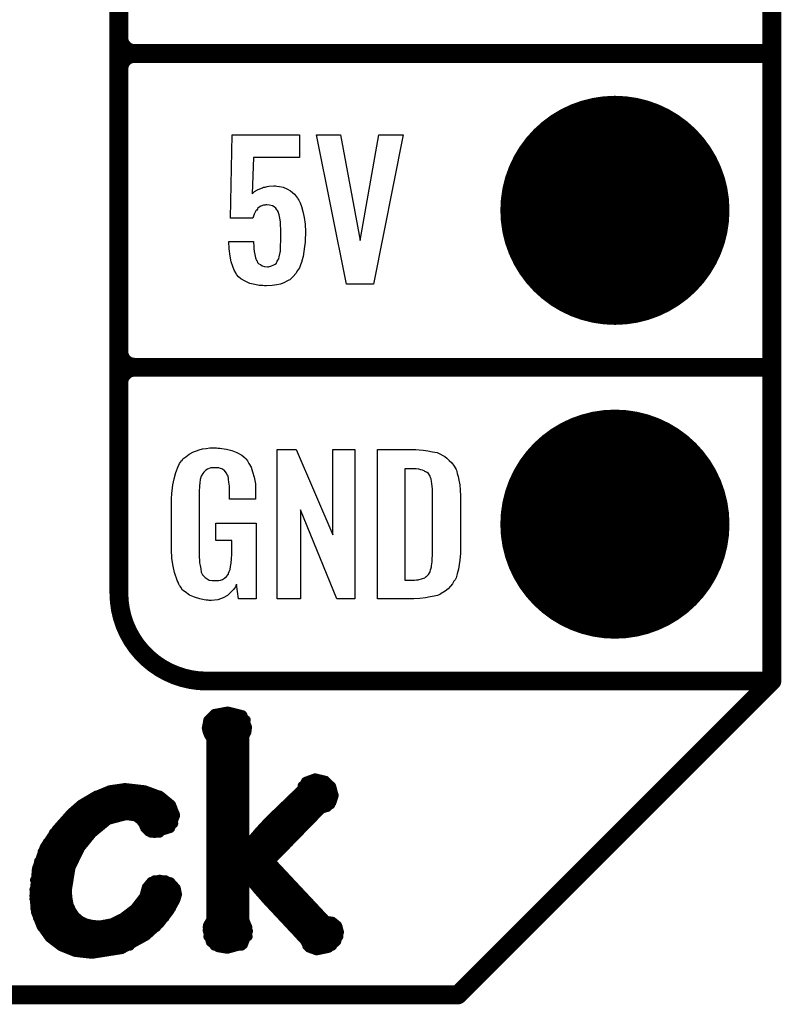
# Model space of a CAD drawing. Extents: x -0.07 to 0.95, y -0.15 to 2.1.
# Tile 6 of 30: x 0.71 to 0.95, y -0.15 to 0.16. Entities that reach past the tile are written whole.
import ezdxf

# ---------------------------------------------------------------- set-up
doc = ezdxf.new("R2010")
doc.units = 0
doc.layers.get('0').update_dxf_attribs({"linetype": 'CONTINUOUS'})
for name, color, linetype in [('gko', 6, 'CONTINUOUS'), ('gto', 2, 'CONTINUOUS'), ('gts', 1, 'CONTINUOUS')]:
    doc.layers.add(name, color=color, linetype=linetype)

# ---------------------------------------------------------------- blocks, each defined once
blk = doc.blocks.new('D48')
at = {"const_width": 0.003}
blk.add_lwpolyline([(-0.0015, 0, 1), (0.0015, 0, 1)], format="xyb", close=True, dxfattribs=at)
blk = doc.blocks.new('D54')
at = {"const_width": 0.0015}
blk.add_lwpolyline([(-0.00075, 0, 1), (0.00075, 0, 1)], format="xyb", close=True, dxfattribs=at)
blk = doc.blocks.new('D83')
at = {"const_width": 0.0365}
blk.add_lwpolyline([(-0.01825, 0, 1), (0.01825, 0, 1)], format="xyb", close=True, dxfattribs=at)

msp = doc.modelspace()

# ---------------------------------------------------------------- linework, layer by layer
at = {"layer": 'gko', "color": 6, "const_width": 0.006}
for points in [[(0.95, -0.05), (0.95, 2.1)], [(0.85, -0.15), (0.95, -0.05)], [(-0.05, -0.15), (0.85, -0.15)]]:
    msp.add_lwpolyline(points, dxfattribs=at)
at = {"layer": 'gto', "color": 2}
for points, const_width in [([(0.742, -0.022), (0.742, 0.722)], 0.006), ([(0.742, 0.155), (0.742, 0.245)], 0.006), ([(0.742, 0.155), (0.742, 0.155)], 0.006), ([(0.742, 0.155), (0.742, 0.155)], 0.006), ([(0.747, 0.15), (0.747, 0.15)], 0.006), ([(0.747, 0.15), (0.747, 0.15)], 0.006), ([(0.747, 0.15), (0.747, 0.15)], 0.006), ([(0.747, 0.15), (0.747, 0.15)], 0.006), ([(0.747, 0.15), (0.95, 0.15)], 0.006), ([(0.747, 0.15), (0.95, 0.15)], 0.006), ([(0.742, 0.055), (0.742, 0.145)], 0.006), ([(0.742, 0.055), (0.742, 0.055)], 0.006), ([(0.742, 0.055), (0.742, 0.055)], 0.006), ([(0.747, 0.05), (0.747, 0.05)], 0.006), ([(0.747, 0.05), (0.747, 0.05)], 0.006), ([(0.747, 0.05), (0.747, 0.05)], 0.006), ([(0.747, 0.05), (0.747, 0.05)], 0.006), ([(0.747, 0.05), (0.95, 0.05)], 0.006), ([(0.747, 0.05), (0.95, 0.05)], 0.006), ([(0.742, -0.022), (0.742, -0.022)], 0.006), ([(0.742, -0.022), (0.742, -0.022)], 0.006), ([(0.77, -0.05), (0.95, -0.05)], 0.006), ([(0.8996, -0.05), (0.939, -0.05)], 0.006), ([(0.7704, -0.0624), (0.7724, -0.0604)], 0.003), ([(0.7724, -0.0604), (0.7767, -0.0596)], 0.003), ([(0.7767, -0.0596), (0.7814, -0.0608)], 0.003), ([(0.7814, -0.0608), (0.7829, -0.0647)], 0.003), ([(0.7699, -0.065), (0.7704, -0.0624)], 0.003), ([(0.7704, -0.0624), (0.7825, -0.0624)], 0.003), ([(0.7699, -0.065), (0.7702, -0.0662)], 0.003), ([(0.77, -0.0654), (0.7828, -0.0654)], 0.003), ([(0.7702, -0.0662), (0.7707, -0.0674)], 0.003), ([(0.782, -0.0677), (0.7827, -0.0663)], 0.003), ([(0.7827, -0.0663), (0.7829, -0.0647)], 0.003), ([(0.7707, -0.0674), (0.7713, -0.0682)], 0.003), ([(0.7713, -0.1261), (0.7713, -0.0682)], 0.003), ([(0.7713, -0.0684), (0.782, -0.0684)], 0.003), ([(0.782, -0.1031), (0.782, -0.0677)], 0.003), ([(0.7713, -0.0714), (0.782, -0.0714)], 0.003), ([(0.7713, -0.0744), (0.782, -0.0744)], 0.003), ([(0.7713, -0.0774), (0.782, -0.0774)], 0.003), ([(0.7713, -0.0804), (0.782, -0.0804)], 0.003), ([(0.8002, -0.0845), (0.8015, -0.082)], 0.003), ([(0.8015, -0.082), (0.8045, -0.0809)], 0.003), ([(0.8045, -0.0809), (0.8078, -0.0817)], 0.003), ([(0.8078, -0.0817), (0.8098, -0.0838)], 0.003), ([(0.7343, -0.0867), (0.7391, -0.0847)], 0.003), ([(0.7391, -0.0847), (0.7439, -0.084)], 0.003), ([(0.7439, -0.084), (0.744, -0.084)], 0.003), ([(0.744, -0.084), (0.7502, -0.0847)], 0.003), ([(0.7502, -0.0847), (0.7553, -0.0866)], 0.003), ([(0.7713, -0.0834), (0.782, -0.0834)], 0.003), ([(0.7897, -0.0946), (0.8002, -0.0845)], 0.003), ([(0.8004, -0.0834), (0.8096, -0.0834)], 0.003), ([(0.8098, -0.0838), (0.8105, -0.0865)], 0.003), ([(0.7267, -0.0921), (0.7299, -0.0893)], 0.003), ([(0.7299, -0.0893), (0.7343, -0.0867)], 0.003), ([(0.7348, -0.0864), (0.755, -0.0864)], 0.003), ([(0.7553, -0.0866), (0.7587, -0.0894)], 0.003), ([(0.7713, -0.0864), (0.782, -0.0864)], 0.003), ([(0.7982, -0.0864), (0.8105, -0.0864)], 0.003), ([(0.8084, -0.0902), (0.8098, -0.0887)], 0.003), ([(0.8098, -0.0887), (0.8105, -0.0865)], 0.003), ([(0.7221, -0.0973), (0.7267, -0.0921)], 0.003), ([(0.7265, -0.0924), (0.7599, -0.0924)], 0.003), ([(0.7298, -0.0894), (0.7587, -0.0894)], 0.003), ([(0.7587, -0.0894), (0.76, -0.0928)], 0.003), ([(0.7713, -0.0894), (0.782, -0.0894)], 0.003), ([(0.7713, -0.0924), (0.782, -0.0924)], 0.003), ([(0.7903, -0.1074), (0.8066, -0.0907)], 0.003), ([(0.792, -0.0924), (0.8049, -0.0924)], 0.003), ([(0.7951, -0.0894), (0.8094, -0.0894)], 0.003), ([(0.8066, -0.0907), (0.8084, -0.0902)], 0.003), ([(0.7237, -0.0954), (0.7369, -0.0954)], 0.003), ([(0.7335, -0.0985), (0.7386, -0.0943)], 0.003), ([(0.7386, -0.0943), (0.7443, -0.0928)], 0.003), ([(0.7443, -0.0928), (0.7473, -0.0932)], 0.003), ([(0.7473, -0.0932), (0.7488, -0.0943)], 0.003), ([(0.7488, -0.0943), (0.7497, -0.0955)], 0.003), ([(0.7496, -0.0954), (0.7594, -0.0954)], 0.003), ([(0.7497, -0.0955), (0.7503, -0.0969)], 0.003), ([(0.7584, -0.0969), (0.76, -0.0928)], 0.003), ([(0.7713, -0.0954), (0.782, -0.0954)], 0.003), ([(0.7864, -0.0982), (0.7897, -0.0946)], 0.003), ([(0.789, -0.0954), (0.802, -0.0954)], 0.003), ([(0.7183, -0.1029), (0.7221, -0.0973)], 0.003), ([(0.7212, -0.0984), (0.7336, -0.0984)], 0.003), ([(0.7297, -0.1032), (0.7335, -0.0985)], 0.003), ([(0.7503, -0.0969), (0.7514, -0.098)], 0.003), ([(0.7514, -0.098), (0.7533, -0.0985)], 0.003), ([(0.7522, -0.0984), (0.755, -0.0984)], 0.003), ([(0.7533, -0.0985), (0.7584, -0.0969)], 0.003), ([(0.7713, -0.0984), (0.782, -0.0984)], 0.003), ([(0.7822, -0.1032), (0.7864, -0.0982)], 0.003), ([(0.7863, -0.0984), (0.7991, -0.0984)], 0.003), ([(0.7192, -0.1014), (0.731, -0.1014)], 0.003), ([(0.7713, -0.1014), (0.782, -0.1014)], 0.003), ([(0.7837, -0.1014), (0.7962, -0.1014)], 0.003), ([(0.7158, -0.1098), (0.7183, -0.1029)], 0.003), ([(0.7176, -0.1044), (0.729, -0.1044)], 0.003), ([(0.7267, -0.1094), (0.7297, -0.1032)], 0.003), ([(0.7713, -0.1044), (0.7932, -0.1044)], 0.003), ([(0.782, -0.1031), (0.7822, -0.1032)], 0.003), ([(0.7165, -0.1074), (0.7275, -0.1074)], 0.003), ([(0.7713, -0.1074), (0.7903, -0.1074)], 0.003), ([(0.7903, -0.1074), (0.808, -0.1263)], 0.003), ([(0.715, -0.1184), (0.7158, -0.1098)], 0.003), ([(0.7157, -0.1104), (0.7264, -0.1104)], 0.003), ([(0.7255, -0.1167), (0.7267, -0.1094)], 0.003), ([(0.7713, -0.1104), (0.7931, -0.1104)], 0.003), ([(0.7152, -0.1134), (0.7257, -0.1134)], 0.003), ([(0.7508, -0.1157), (0.7523, -0.1139)], 0.003), ([(0.7523, -0.1139), (0.755, -0.1132)], 0.003), ([(0.7533, -0.1134), (0.7569, -0.1134)], 0.003), ([(0.755, -0.1132), (0.7584, -0.114)], 0.003), ([(0.7584, -0.114), (0.7602, -0.116)], 0.003), ([(0.7713, -0.1134), (0.782, -0.1134)], 0.003), ([(0.782, -0.1117), (0.7822, -0.1116)], 0.003), ([(0.782, -0.1259), (0.782, -0.1117)], 0.003), ([(0.7822, -0.1116), (0.7862, -0.1165)], 0.003), ([(0.7836, -0.1134), (0.7959, -0.1134)], 0.003), ([(0.715, -0.1164), (0.7255, -0.1164)], 0.003), ([(0.7255, -0.1167), (0.7257, -0.1192)], 0.003), ([(0.75, -0.1186), (0.7508, -0.1157)], 0.003), ([(0.7506, -0.1164), (0.7603, -0.1164)], 0.003), ([(0.7602, -0.116), (0.7606, -0.118)], 0.003), ([(0.7713, -0.1164), (0.782, -0.1164)], 0.003), ([(0.7861, -0.1164), (0.7987, -0.1164)], 0.003), ([(0.7862, -0.1165), (0.7892, -0.1199)], 0.003), ([(0.715, -0.1184), (0.7155, -0.1236)], 0.003), ([(0.715, -0.1194), (0.7257, -0.1194)], 0.003), ([(0.7257, -0.1192), (0.7261, -0.1214)], 0.003), ([(0.747, -0.1225), (0.75, -0.1186)], 0.003), ([(0.7495, -0.1194), (0.7602, -0.1194)], 0.003), ([(0.7581, -0.1233), (0.76, -0.1199)], 0.003), ([(0.76, -0.1199), (0.7606, -0.118)], 0.003), ([(0.7713, -0.1194), (0.782, -0.1194)], 0.003), ([(0.7887, -0.1194), (0.8015, -0.1194)], 0.003), ([(0.7892, -0.1199), (0.801, -0.1325)], 0.003), ([(0.7153, -0.1224), (0.7265, -0.1224)], 0.003), ([(0.7155, -0.1236), (0.7172, -0.128)], 0.003), ([(0.7261, -0.1214), (0.727, -0.1233)], 0.003), ([(0.727, -0.1233), (0.7281, -0.1249)], 0.003), ([(0.7432, -0.1254), (0.747, -0.1225)], 0.003), ([(0.7471, -0.1224), (0.7587, -0.1224)], 0.003), ([(0.755, -0.1273), (0.7581, -0.1233)], 0.003), ([(0.7713, -0.1224), (0.782, -0.1224)], 0.003), ([(0.7915, -0.1224), (0.8043, -0.1224)], 0.003), ([(0.7161, -0.1254), (0.7286, -0.1254)], 0.003), ([(0.7281, -0.1249), (0.7296, -0.1262)], 0.003), ([(0.7296, -0.1262), (0.7314, -0.1271)], 0.003), ([(0.7397, -0.1271), (0.7432, -0.1254)], 0.003), ([(0.7433, -0.1254), (0.7566, -0.1254)], 0.003), ([(0.7703, -0.1278), (0.7713, -0.1261)], 0.003), ([(0.7713, -0.1254), (0.782, -0.1254)], 0.003), ([(0.782, -0.1259), (0.7827, -0.1278)], 0.003), ([(0.7943, -0.1254), (0.8071, -0.1254)], 0.003), ([(0.808, -0.1263), (0.81, -0.1266)], 0.003), ([(0.81, -0.1266), (0.8116, -0.1279)], 0.003), ([(0.7172, -0.128), (0.7199, -0.1318)], 0.003), ([(0.7174, -0.1284), (0.754, -0.1284)], 0.003), ([(0.7314, -0.1271), (0.7335, -0.1276)], 0.003), ([(0.7335, -0.1276), (0.7359, -0.1278)], 0.003), ([(0.7359, -0.1278), (0.7397, -0.1271)], 0.003), ([(0.7507, -0.1312), (0.755, -0.1273)], 0.003), ([(0.7702, -0.1295), (0.7703, -0.1278)], 0.003), ([(0.7702, -0.1284), (0.783, -0.1284)], 0.003), ([(0.7702, -0.1295), (0.7712, -0.1332)], 0.003), ([(0.7816, -0.134), (0.7832, -0.1297)], 0.003), ([(0.7827, -0.1278), (0.7832, -0.1297)], 0.003), ([(0.7971, -0.1284), (0.8118, -0.1284)], 0.003), ([(0.8113, -0.133), (0.8122, -0.13)], 0.003), ([(0.8116, -0.1279), (0.8122, -0.13)], 0.003), ([(0.7196, -0.1314), (0.7504, -0.1314)], 0.003), ([(0.7199, -0.1318), (0.7236, -0.1346)], 0.003), ([(0.7429, -0.1355), (0.7507, -0.1312)], 0.003), ([(0.7704, -0.1314), (0.7831, -0.1314)], 0.003), ([(0.7712, -0.1332), (0.7736, -0.1349)], 0.003), ([(0.7999, -0.1314), (0.812, -0.1314)], 0.003), ([(0.801, -0.1325), (0.8025, -0.135)], 0.003), ([(0.8088, -0.1351), (0.8113, -0.133)], 0.003), ([(0.7233, -0.1344), (0.7455, -0.1344)], 0.003), ([(0.7236, -0.1346), (0.7281, -0.1364)], 0.003), ([(0.7281, -0.1364), (0.7334, -0.137)], 0.003), ([(0.7334, -0.137), (0.7429, -0.1355)], 0.003), ([(0.7724, -0.1344), (0.7811, -0.1344)], 0.003), ([(0.7736, -0.1349), (0.7765, -0.1354)], 0.003), ([(0.7765, -0.1354), (0.7816, -0.134)], 0.003), ([(0.8019, -0.1344), (0.81, -0.1344)], 0.003), ([(0.8025, -0.135), (0.805, -0.1359)], 0.003), ([(0.805, -0.1359), (0.8088, -0.1351)], 0.003)]:
    msp.add_lwpolyline(points, dxfattribs=dict(at, const_width=const_width))
at = {"layer": 'gto', "color": 2, "const_width": 0.006}
for points in [[(0.742, 0.155, 0.414214), (0.747, 0.15)], [(0.747, 0.15, 0.414214), (0.742, 0.145)], [(0.747, 0.15, 0.414214), (0.742, 0.145)], [(0.742, 0.055, 0.414214), (0.747, 0.05)], [(0.747, 0.05, 0.414214), (0.742, 0.045)], [(0.747, 0.05, 0.414214), (0.742, 0.045)], [(0.742, -0.022, 0.414214), (0.77, -0.05)]]:
    msp.add_lwpolyline(points, format="xyb", dxfattribs=at)
at = {"layer": 'gto', "color": 2}
for points in [[(0.7995, 0.1168), (0.7849, 0.1168), (0.7845, 0.1053), (0.7846, 0.1054), (0.7847, 0.1055), (0.7852, 0.106), (0.7861, 0.1065), (0.7874, 0.1071), (0.7874, 0.1071), (0.7877, 0.1072), (0.7881, 0.1074), (0.7886, 0.1074), (0.7892, 0.1076), (0.7898, 0.1077), (0.7914, 0.1078), (0.7919, 0.1078), (0.7923, 0.1077), (0.7932, 0.1076), (0.7943, 0.1074), (0.7955, 0.1069), (0.7967, 0.1062), (0.7979, 0.1052), (0.7989, 0.1039), (0.799, 0.1037), (0.7993, 0.1032), (0.7997, 0.1024), (0.8002, 0.1012), (0.8006, 0.0996), (0.801, 0.0977), (0.8013, 0.0956), (0.8014, 0.0931), (0.8014, 0.093), (0.8014, 0.0928), (0.8014, 0.0926), (0.8014, 0.0922), (0.8013, 0.0912), (0.8013, 0.0899), (0.8011, 0.0885), (0.8009, 0.0869), (0.8007, 0.0853), (0.8003, 0.0839), (0.8003, 0.0837), (0.8001, 0.0832), (0.7998, 0.0826), (0.7995, 0.0817), (0.7989, 0.0808), (0.7984, 0.0799), (0.7975, 0.0789), (0.7966, 0.078), (0.7965, 0.0779), (0.7961, 0.0777), (0.7955, 0.0774), (0.7947, 0.077), (0.7935, 0.0765), (0.7923, 0.0763), (0.7908, 0.076), (0.789, 0.0759), (0.7884, 0.0759), (0.7879, 0.076), (0.7874, 0.076), (0.7867, 0.0761), (0.7853, 0.0764), (0.7837, 0.0767), (0.7822, 0.0774), (0.7808, 0.0782), (0.7801, 0.0788), (0.7796, 0.0794), (0.7795, 0.0796), (0.7792, 0.0801), (0.7787, 0.0809), (0.7783, 0.0821), (0.7778, 0.0836), (0.7774, 0.0854), (0.7771, 0.0877), (0.777, 0.0901), (0.7849, 0.0901), (0.7849, 0.09), (0.7849, 0.0895), (0.785, 0.0888), (0.785, 0.0878), (0.7851, 0.0869), (0.7853, 0.0859), (0.7855, 0.0849), (0.7858, 0.084), (0.7859, 0.084), (0.786, 0.0838), (0.7862, 0.0834), (0.7866, 0.083), (0.7871, 0.0827), (0.7876, 0.0823), (0.7884, 0.0821), (0.7893, 0.082), (0.7896, 0.082), (0.7899, 0.0821), (0.7904, 0.0822), (0.7913, 0.0826), (0.7918, 0.0828), (0.7922, 0.0832), (0.7922, 0.0833), (0.7923, 0.0835), (0.7924, 0.0838), (0.7926, 0.0841), (0.7929, 0.0846), (0.7931, 0.0852), (0.7934, 0.0866), (0.7934, 0.0867), (0.7935, 0.087), (0.7935, 0.0875), (0.7935, 0.0882), (0.7935, 0.089), (0.7936, 0.0901), (0.7936, 0.0913), (0.7936, 0.0926), (0.7936, 0.0926), (0.7936, 0.0927), (0.7936, 0.0933), (0.7936, 0.0941), (0.7935, 0.0952), (0.7935, 0.0963), (0.7933, 0.0975), (0.793, 0.0986), (0.7927, 0.0995), (0.7927, 0.0996), (0.7925, 0.0999), (0.7923, 0.1002), (0.792, 0.1007), (0.7915, 0.1011), (0.7909, 0.1014), (0.79, 0.1017), (0.7891, 0.1018), (0.7888, 0.1018), (0.7886, 0.1017), (0.7881, 0.1016), (0.7872, 0.1013), (0.7867, 0.101), (0.7862, 0.1006), (0.7862, 0.1005), (0.7861, 0.1004), (0.7859, 0.1001), (0.7856, 0.0998), (0.7851, 0.0988), (0.7847, 0.0975), (0.7776, 0.0975), (0.7781, 0.1241), (0.7995, 0.1241), (0.7995, 0.1168)], [(0.8231, 0.0765), (0.8145, 0.0765), (0.8049, 0.1241), (0.8126, 0.1241), (0.8189, 0.0904), (0.8248, 0.1241), (0.8326, 0.1241), (0.8231, 0.0765)], [(0.7735, 0.0242), (0.7742, 0.0242), (0.7748, 0.0241), (0.7763, 0.0239), (0.778, 0.0235), (0.7796, 0.0228), (0.7812, 0.022), (0.7818, 0.0215), (0.7825, 0.0208), (0.7826, 0.0206), (0.783, 0.0202), (0.7834, 0.0193), (0.7841, 0.0182), (0.7846, 0.0167), (0.7851, 0.015), (0.7855, 0.0129), (0.7855, 0.0105), (0.7855, 0.008), (0.7772, 0.008), (0.7772, 0.0106), (0.7772, 0.0107), (0.7772, 0.0111), (0.7772, 0.0116), (0.7772, 0.0121), (0.777, 0.0134), (0.7769, 0.0142), (0.7769, 0.0147), (0.7769, 0.0148), (0.7768, 0.015), (0.7768, 0.0153), (0.7766, 0.0156), (0.7762, 0.0164), (0.7756, 0.0171), (0.7754, 0.0172), (0.7751, 0.0174), (0.7748, 0.0176), (0.7744, 0.0177), (0.7738, 0.0179), (0.7732, 0.0179), (0.7721, 0.0179), (0.7718, 0.0179), (0.7713, 0.0179), (0.7702, 0.0175), (0.7697, 0.0172), (0.7693, 0.0168), (0.7691, 0.0166), (0.7687, 0.0161), (0.7682, 0.0153), (0.7679, 0.0142), (0.7679, 0.0141), (0.7679, 0.0139), (0.7678, 0.0135), (0.7678, 0.013), (0.7677, 0.0124), (0.7677, 0.0117), (0.7676, 0.0108), (0.7676, 0.0099), (0.7676, -0.01), (0.7676, -0.0102), (0.7676, -0.0106), (0.7677, -0.0114), (0.7677, -0.0123), (0.7679, -0.0132), (0.7681, -0.0142), (0.7682, -0.0153), (0.7686, -0.0161), (0.7687, -0.0162), (0.7688, -0.0164), (0.7692, -0.0167), (0.7695, -0.017), (0.7701, -0.0174), (0.7708, -0.0178), (0.7717, -0.0179), (0.7727, -0.018), (0.7732, -0.018), (0.7737, -0.0179), (0.7744, -0.0178), (0.775, -0.0176), (0.7756, -0.0172), (0.7763, -0.0167), (0.7768, -0.016), (0.7769, -0.0159), (0.7769, -0.0156), (0.7771, -0.0151), (0.7774, -0.0144), (0.7776, -0.0135), (0.7778, -0.0124), (0.7779, -0.0111), (0.778, -0.0096), (0.778, -0.0052), (0.7729, -0.0052), (0.7729, 0.0003), (0.7857, 0.0003), (0.7857, -0.0238), (0.7801, -0.0238), (0.7795, -0.0191), (0.7795, -0.0192), (0.7794, -0.0193), (0.7791, -0.02), (0.7785, -0.0208), (0.7777, -0.0217), (0.7766, -0.0227), (0.7752, -0.0235), (0.7735, -0.0241), (0.7725, -0.0242), (0.7715, -0.0243), (0.7708, -0.0243), (0.7704, -0.0242), (0.7698, -0.0242), (0.7692, -0.0241), (0.7678, -0.0238), (0.7661, -0.0233), (0.7645, -0.0226), (0.7631, -0.0216), (0.7623, -0.021), (0.7618, -0.0203), (0.7618, -0.0202), (0.7617, -0.0201), (0.7615, -0.0198), (0.7613, -0.0195), (0.7611, -0.0191), (0.7609, -0.0185), (0.7606, -0.0179), (0.7603, -0.0172), (0.76, -0.0164), (0.7597, -0.0154), (0.7593, -0.0134), (0.7589, -0.0109), (0.7588, -0.0081), (0.7588, 0.0079), (0.7588, 0.008), (0.7588, 0.0082), (0.7588, 0.0086), (0.7589, 0.0092), (0.7589, 0.0099), (0.759, 0.0106), (0.7592, 0.0125), (0.7596, 0.0144), (0.7601, 0.0165), (0.7609, 0.0184), (0.7613, 0.0193), (0.7619, 0.0202), (0.7619, 0.0203), (0.7621, 0.0203), (0.7624, 0.0208), (0.7633, 0.0215), (0.7644, 0.0223), (0.7658, 0.023), (0.7667, 0.0234), (0.7676, 0.0237), (0.7686, 0.024), (0.7698, 0.0241), (0.771, 0.0243), (0.7731, 0.0243), (0.7735, 0.0242)], [(0.8172, -0.0238), (0.8114, -0.0238), (0.7998, 0.0046), (0.7998, -0.0238), (0.7924, -0.0238), (0.7924, 0.0238), (0.7985, 0.0238), (0.8101, -0.0034), (0.8101, 0.0238), (0.8172, 0.0238), (0.8172, -0.0238)], [(0.8376, 0.0237), (0.8389, 0.0236), (0.8404, 0.0234), (0.8419, 0.0231), (0.8434, 0.0228), (0.8447, 0.0222), (0.8448, 0.0221), (0.8452, 0.0219), (0.8458, 0.0216), (0.8465, 0.021), (0.8472, 0.0203), (0.8481, 0.0195), (0.8488, 0.0185), (0.8494, 0.0174), (0.8495, 0.0172), (0.8496, 0.0168), (0.8498, 0.0161), (0.8501, 0.0152), (0.8503, 0.014), (0.8506, 0.0125), (0.8507, 0.0108), (0.8508, 0.009), (0.8508, -0.0083), (0.8508, -0.0084), (0.8508, -0.0086), (0.8508, -0.0089), (0.8508, -0.0093), (0.8507, -0.0103), (0.8506, -0.0115), (0.8504, -0.0129), (0.8502, -0.0143), (0.8498, -0.0158), (0.8494, -0.0171), (0.8493, -0.0173), (0.8491, -0.0177), (0.8487, -0.0182), (0.8483, -0.019), (0.8476, -0.0198), (0.8469, -0.0206), (0.8459, -0.0214), (0.8447, -0.0221), (0.8446, -0.0222), (0.8442, -0.0224), (0.8435, -0.0227), (0.8424, -0.0229), (0.8411, -0.0232), (0.8397, -0.0235), (0.8379, -0.0237), (0.836, -0.0238), (0.8244, -0.0238), (0.8244, 0.0238), (0.8366, 0.0238), (0.8376, 0.0237)], [(0.8367, 0.0176), (0.8331, 0.0176), (0.8331, -0.0178), (0.8362, -0.0178), (0.8368, -0.0177), (0.8373, -0.0177), (0.8387, -0.0173), (0.8394, -0.0171), (0.8399, -0.0167), (0.84, -0.0167), (0.8401, -0.0166), (0.8406, -0.016), (0.8411, -0.0152), (0.8413, -0.0146), (0.8415, -0.014), (0.8415, -0.0139), (0.8416, -0.0136), (0.8416, -0.0132), (0.8417, -0.0127), (0.8418, -0.0119), (0.8418, -0.011), (0.8419, -0.0099), (0.8419, -0.0087), (0.8419, 0.0095), (0.8419, 0.0097), (0.8419, 0.0101), (0.8419, 0.0106), (0.8419, 0.0113), (0.8417, 0.0129), (0.8416, 0.0137), (0.8415, 0.0143), (0.8415, 0.0144), (0.8414, 0.0146), (0.8413, 0.0149), (0.8411, 0.0153), (0.8406, 0.0161), (0.8402, 0.0165), (0.8398, 0.0167), (0.8397, 0.0167), (0.8395, 0.0168), (0.8392, 0.017), (0.8387, 0.0172), (0.8382, 0.0173), (0.8375, 0.0175), (0.8367, 0.0176)]]:
    msp.add_lwpolyline(points, dxfattribs=at)

# ---------------------------------------------------------------- block references
at = {"layer": 'gko'}
for p in [(0.95, -0.05), (0.95, -0.05), (0.85, -0.15)]:
    msp.add_blockref('D48', p, dxfattribs=at)
at = {"layer": 'gto'}
for name, p in [('D48', (0.742, 0.155)), ('D48', (0.742, 0.155)), ('D48', (0.742, 0.155)), ('D48', (0.742, 0.155)), ('D48', (0.747, 0.15)), ('D48', (0.747, 0.15)), ('D48', (0.747, 0.15)), ('D48', (0.747, 0.15)), ('D48', (0.747, 0.15)), ('D48', (0.747, 0.15)), ('D48', (0.747, 0.15)), ('D48', (0.747, 0.15)), ('D48', (0.747, 0.15)), ('D48', (0.95, 0.15)), ('D48', (0.95, 0.15)), ('D48', (0.742, 0.145)), ('D48', (0.742, 0.145)), ('D48', (0.742, 0.145)), ('D48', (0.742, 0.055)), ('D48', (0.742, 0.055)), ('D48', (0.742, 0.055)), ('D48', (0.742, 0.055)), ('D48', (0.747, 0.05)), ('D48', (0.747, 0.05)), ('D48', (0.747, 0.05)), ('D48', (0.747, 0.05)), ('D48', (0.747, 0.05)), ('D48', (0.747, 0.05)), ('D48', (0.747, 0.05)), ('D48', (0.747, 0.05)), ('D48', (0.747, 0.05)), ('D48', (0.95, 0.05)), ('D48', (0.95, 0.05)), ('D48', (0.742, 0.045)), ('D48', (0.742, 0.045)), ('D48', (0.742, -0.022)), ('D48', (0.742, -0.022)), ('D48', (0.742, -0.022)), ('D48', (0.742, -0.022)), ('D48', (0.77, -0.05)), ('D48', (0.77, -0.05)), ('D48', (0.8996, -0.05)), ('D48', (0.939, -0.05)), ('D48', (0.95, -0.05)), ('D54', (0.7724, -0.0604)), ('D54', (0.7767, -0.0596)), ('D54', (0.7814, -0.0608)), ('D54', (0.7704, -0.0624)), ('D54', (0.7704, -0.0624)), ('D54', (0.7825, -0.0624)), ('D54', (0.7699, -0.065)), ('D54', (0.7699, -0.065)), ('D54', (0.77, -0.0654)), ('D54', (0.7702, -0.0662)), ('D54', (0.7702, -0.0662)), ('D54', (0.7827, -0.0663)), ('D54', (0.7827, -0.0663)), ('D54', (0.7828, -0.0654)), ('D54', (0.7829, -0.0647)), ('D54', (0.7829, -0.0647)), ('D54', (0.7707, -0.0674)), ('D54', (0.7707, -0.0674)), ('D54', (0.7713, -0.0682)), ('D54', (0.7713, -0.0682)), ('D54', (0.7713, -0.0684)), ('D54', (0.782, -0.0677)), ('D54', (0.782, -0.0677)), ('D54', (0.782, -0.0684)), ('D54', (0.7713, -0.0714)), ('D54', (0.782, -0.0714)), ('D54', (0.7713, -0.0744)), ('D54', (0.782, -0.0744)), ('D54', (0.7713, -0.0774)), ('D54', (0.782, -0.0774)), ('D54', (0.7713, -0.0804)), ('D54', (0.782, -0.0804)), ('D54', (0.8015, -0.082)), ('D54', (0.8045, -0.0809)), ('D54', (0.8078, -0.0817)), ('D54', (0.7391, -0.0847)), ('D54', (0.7439, -0.084)), ('D54', (0.7439, -0.084)), ('D54', (0.744, -0.084)), ('D54', (0.7502, -0.0847)), ('D54', (0.7713, -0.0834)), ('D54', (0.782, -0.0834)), ('D54', (0.8002, -0.0845)), ('D54', (0.8004, -0.0834)), ('D54', (0.8096, -0.0834)), ('D54', (0.8098, -0.0838)), ('D54', (0.7299, -0.0893)), ('D54', (0.7343, -0.0867)), ('D54', (0.7348, -0.0864)), ('D54', (0.755, -0.0864)), ('D54', (0.7553, -0.0866)), ('D54', (0.7713, -0.0864)), ('D54', (0.782, -0.0864)), ('D54', (0.7982, -0.0864)), ('D54', (0.8098, -0.0887)), ('D54', (0.8098, -0.0887)), ('D54', (0.8105, -0.0864)), ('D54', (0.8105, -0.0865)), ('D54', (0.8105, -0.0865)), ('D54', (0.7265, -0.0924)), ('D54', (0.7267, -0.0921)), ('D54', (0.7298, -0.0894)), ('D54', (0.7587, -0.0894)), ('D54', (0.7587, -0.0894)), ('D54', (0.7599, -0.0924)), ('D54', (0.7713, -0.0894)), ('D54', (0.7713, -0.0924)), ('D54', (0.782, -0.0894)), ('D54', (0.782, -0.0924)), ('D54', (0.792, -0.0924)), ('D54', (0.7951, -0.0894)), ('D54', (0.8049, -0.0924)), ('D54', (0.8066, -0.0907)), ('D54', (0.8066, -0.0907)), ('D54', (0.8084, -0.0902)), ('D54', (0.8084, -0.0902)), ('D54', (0.8094, -0.0894)), ('D54', (0.7237, -0.0954)), ('D54', (0.7369, -0.0954)), ('D54', (0.7386, -0.0943)), ('D54', (0.7386, -0.0943)), ('D54', (0.7443, -0.0928)), ('D54', (0.7443, -0.0928)), ('D54', (0.7473, -0.0932)), ('D54', (0.7473, -0.0932)), ('D54', (0.7488, -0.0943)), ('D54', (0.7488, -0.0943)), ('D54', (0.7496, -0.0954)), ('D54', (0.7497, -0.0955)), ('D54', (0.7497, -0.0955)), ('D54', (0.7594, -0.0954)), ('D54', (0.76, -0.0928)), ('D54', (0.76, -0.0928)), ('D54', (0.7713, -0.0954)), ('D54', (0.782, -0.0954)), ('D54', (0.789, -0.0954)), ('D54', (0.7897, -0.0946)), ('D54', (0.802, -0.0954)), ('D54', (0.7212, -0.0984)), ('D54', (0.7221, -0.0973)), ('D54', (0.7335, -0.0985)), ('D54', (0.7335, -0.0985)), ('D54', (0.7336, -0.0984)), ('D54', (0.7503, -0.0969)), ('D54', (0.7503, -0.0969)), ('D54', (0.7514, -0.098)), ('D54', (0.7514, -0.098)), ('D54', (0.7522, -0.0984)), ('D54', (0.7533, -0.0985)), ('D54', (0.7533, -0.0985)), ('D54', (0.755, -0.0984)), ('D54', (0.7584, -0.0969)), ('D54', (0.7584, -0.0969)), ('D54', (0.7713, -0.0984)), ('D54', (0.782, -0.0984)), ('D54', (0.7863, -0.0984)), ('D54', (0.7864, -0.0982)), ('D54', (0.7991, -0.0984)), ('D54', (0.7192, -0.1014)), ('D54', (0.731, -0.1014)), ('D54', (0.7713, -0.1014)), ('D54', (0.782, -0.1014)), ('D54', (0.7837, -0.1014)), ('D54', (0.7962, -0.1014)), ('D54', (0.7176, -0.1044)), ('D54', (0.7183, -0.1029)), ('D54', (0.729, -0.1044)), ('D54', (0.7297, -0.1032)), ('D54', (0.7297, -0.1032)), ('D54', (0.7713, -0.1044)), ('D54', (0.782, -0.1031)), ('D54', (0.782, -0.1031)), ('D54', (0.7822, -0.1032)), ('D54', (0.7932, -0.1044)), ('D54', (0.7165, -0.1074)), ('D54', (0.7275, -0.1074)), ('D54', (0.7713, -0.1074)), ('D54', (0.7903, -0.1074)), ('D54', (0.7903, -0.1074)), ('D54', (0.7903, -0.1074)), ('D54', (0.7157, -0.1104)), ('D54', (0.7158, -0.1098)), ('D54', (0.7264, -0.1104)), ('D54', (0.7267, -0.1094)), ('D54', (0.7267, -0.1094)), ('D54', (0.7713, -0.1104)), ('D54', (0.7931, -0.1104)), ('D54', (0.7152, -0.1134)), ('D54', (0.7257, -0.1134)), ('D54', (0.7523, -0.1139)), ('D54', (0.7533, -0.1134)), ('D54', (0.755, -0.1132)), ('D54', (0.7569, -0.1134)), ('D54', (0.7584, -0.114)), ('D54', (0.7713, -0.1134)), ('D54', (0.782, -0.1117)), ('D54', (0.782, -0.1117)), ('D54', (0.782, -0.1134)), ('D54', (0.7822, -0.1116)), ('D54', (0.7822, -0.1116)), ('D54', (0.7836, -0.1134)), ('D54', (0.7959, -0.1134)), ('D54', (0.715, -0.1164)), ('D54', (0.7255, -0.1164)), ('D54', (0.7255, -0.1167)), ('D54', (0.7255, -0.1167)), ('D54', (0.7506, -0.1164)), ('D54', (0.7508, -0.1157)), ('D54', (0.7602, -0.116)), ('D54', (0.7603, -0.1164)), ('D54', (0.7713, -0.1164)), ('D54', (0.782, -0.1164)), ('D54', (0.7861, -0.1164)), ('D54', (0.7862, -0.1165)), ('D54', (0.7862, -0.1165)), ('D54', (0.7987, -0.1164)), ('D54', (0.715, -0.1184)), ('D54', (0.715, -0.1184)), ('D54', (0.715, -0.1194)), ('D54', (0.7257, -0.1192)), ('D54', (0.7257, -0.1194)), ('D54', (0.7495, -0.1194)), ('D54', (0.75, -0.1186)), ('D54', (0.76, -0.1199)), ('D54', (0.76, -0.1199)), ('D54', (0.7602, -0.1194)), ('D54', (0.7606, -0.118)), ('D54', (0.7606, -0.118)), ('D54', (0.7713, -0.1194)), ('D54', (0.782, -0.1194)), ('D54', (0.7887, -0.1194)), ('D54', (0.7892, -0.1199)), ('D54', (0.7892, -0.1199)), ('D54', (0.8015, -0.1194)), ('D54', (0.7153, -0.1224)), ('D54', (0.7155, -0.1236)), ('D54', (0.7155, -0.1236)), ('D54', (0.7261, -0.1214)), ('D54', (0.7265, -0.1224)), ('D54', (0.727, -0.1233)), ('D54', (0.747, -0.1225)), ('D54', (0.7471, -0.1224)), ('D54', (0.7581, -0.1233)), ('D54', (0.7581, -0.1233)), ('D54', (0.7587, -0.1224)), ('D54', (0.7713, -0.1224)), ('D54', (0.782, -0.1224)), ('D54', (0.7915, -0.1224)), ('D54', (0.8043, -0.1224)), ('D54', (0.7161, -0.1254)), ('D54', (0.7281, -0.1249)), ('D54', (0.7286, -0.1254)), ('D54', (0.7296, -0.1262)), ('D54', (0.7432, -0.1254)), ('D54', (0.7433, -0.1254)), ('D54', (0.7566, -0.1254)), ('D54', (0.7713, -0.1254)), ('D54', (0.7713, -0.1261)), ('D54', (0.782, -0.1254)), ('D54', (0.782, -0.1259)), ('D54', (0.782, -0.1259)), ('D54', (0.7943, -0.1254)), ('D54', (0.8071, -0.1254)), ('D54', (0.808, -0.1263)), ('D54', (0.81, -0.1266)), ('D54', (0.7172, -0.128)), ('D54', (0.7172, -0.128)), ('D54', (0.7174, -0.1284)), ('D54', (0.7314, -0.1271)), ('D54', (0.7335, -0.1276)), ('D54', (0.7359, -0.1278)), ('D54', (0.7397, -0.1271)), ('D54', (0.754, -0.1284)), ('D54', (0.755, -0.1273)), ('D54', (0.755, -0.1273)), ('D54', (0.7702, -0.1284)), ('D54', (0.7702, -0.1295)), ('D54', (0.7702, -0.1295)), ('D54', (0.7703, -0.1278)), ('D54', (0.7827, -0.1278)), ('D54', (0.783, -0.1284)), ('D54', (0.7832, -0.1297)), ('D54', (0.7832, -0.1297)), ('D54', (0.7971, -0.1284)), ('D54', (0.8116, -0.1279)), ('D54', (0.8118, -0.1284)), ('D54', (0.8122, -0.13)), ('D54', (0.8122, -0.13)), ('D54', (0.7196, -0.1314)), ('D54', (0.7199, -0.1318)), ('D54', (0.7199, -0.1318)), ('D54', (0.7504, -0.1314)), ('D54', (0.7507, -0.1312)), ('D54', (0.7507, -0.1312)), ('D54', (0.7704, -0.1314)), ('D54', (0.7712, -0.1332)), ('D54', (0.7712, -0.1332)), ('D54', (0.7831, -0.1314)), ('D54', (0.7999, -0.1314)), ('D54', (0.801, -0.1325)), ('D54', (0.801, -0.1325)), ('D54', (0.8113, -0.133)), ('D54', (0.8113, -0.133)), ('D54', (0.812, -0.1314)), ('D54', (0.7233, -0.1344)), ('D54', (0.7236, -0.1346)), ('D54', (0.7236, -0.1346)), ('D54', (0.7281, -0.1364)), ('D54', (0.7281, -0.1364)), ('D54', (0.7429, -0.1355)), ('D54', (0.7429, -0.1355)), ('D54', (0.7455, -0.1344)), ('D54', (0.7724, -0.1344)), ('D54', (0.7736, -0.1349)), ('D54', (0.7736, -0.1349)), ('D54', (0.7765, -0.1354)), ('D54', (0.7765, -0.1354)), ('D54', (0.7811, -0.1344)), ('D54', (0.7816, -0.134)), ('D54', (0.7816, -0.134)), ('D54', (0.8019, -0.1344)), ('D54', (0.8025, -0.135)), ('D54', (0.8025, -0.135)), ('D54', (0.805, -0.1359)), ('D54', (0.805, -0.1359)), ('D54', (0.8088, -0.1351)), ('D54', (0.8088, -0.1351)), ('D54', (0.81, -0.1344)), ('D54', (0.7334, -0.137)), ('D54', (0.7334, -0.137))]:
    msp.add_blockref(name, p, dxfattribs=at)
at = {"layer": 'gts'}
for p in [(0.9, 0.1), (0.9, 0)]:
    msp.add_blockref('D83', p, dxfattribs=at)

doc.saveas('drawing.dxf')
